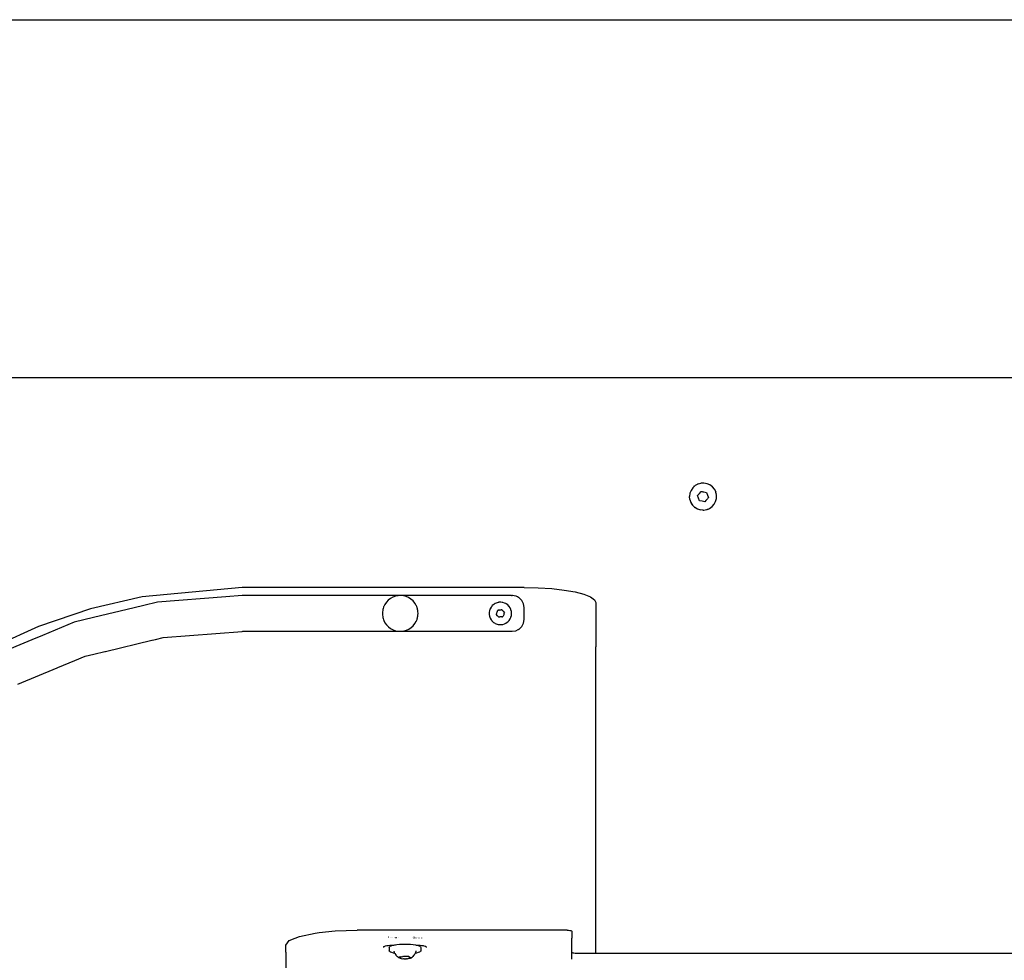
# Model space of a CAD drawing. Extents: x -1681 to 1519, y -1242 to 981.
# Tile 6 of 28: x -1043 to -630, y 586 to 981. Entities that reach past the tile are written whole.
import ezdxf

# ---------------------------------------------------------------- set-up
doc = ezdxf.new("R2010")
doc.units = 0
doc.layers.get('0').update_dxf_attribs({"linetype": 'CONTINUOUS'})

msp = doc.modelspace()

# ---------------------------------------------------------------- linework, layer by layer
for p, q in [((-1448.24, 980.63), (-81.24, 980.63)), ((-1201.24, 830.63), (-918.06, 830.63)), ((-918.06, 830.63), (-915.93, 830.63)), ((-915.93, 830.63), (-600.47, 830.63)), ((-760.09, 784.9), (-760.15, 784.83)), ((-760, 784.82), (-760.11, 784.72)), ((-759.92, 785.02), (-760.09, 784.9)), ((-759.94, 784.87), (-760, 784.82)), ((-759.94, 784.87), (-759.55, 785.23)), ((-758.4, 785.87), (-759.55, 785.23)), ((-758.29, 786), (-758.48, 785.91)), ((-758.32, 785.92), (-758.4, 785.87)), ((-758.25, 785.92), (-758.32, 785.92)), ((-758.2, 786.03), (-758.29, 786)), ((-758.25, 785.92), (-757.14, 786.23)), ((-755.82, 786.29), (-757.14, 786.23)), ((-754.53, 786.04), (-755.82, 786.29)), ((-753.33, 785.5), (-754.53, 786.04)), ((-752.28, 784.7), (-753.33, 785.5)), ((-752.55, 785.02), (-752.8, 785.21)), ((-761.73, 782.02), (-761.91, 780.72)), ((-761.77, 779.41), (-761.91, 780.72)), ((-761.26, 783.25), (-761.73, 782.02)), ((-760.52, 784.34), (-761.26, 783.25)), ((-760.11, 784.72), (-760.52, 784.34)), ((-758.5, 781.07), (-757.75, 781.94)), ((-758.13, 779.98), (-758.5, 781.07)), ((-757.75, 781.94), (-756.99, 782.81)), ((-756.99, 782.81), (-756.68, 782.75)), ((-756.68, 782.75), (-756.63, 782.74)), ((-756.63, 782.74), (-756.24, 782.67)), ((-756.24, 782.67), (-755.86, 782.6)), ((-755.86, 782.6), (-754.73, 782.38)), ((-754.73, 782.38), (-754.35, 781.29)), ((-754.35, 781.29), (-753.97, 780.2)), ((-751.45, 783.68), (-752.28, 784.7)), ((-751.45, 783.68), (-750.88, 782.49)), ((-751.28, 783.5), (-751.44, 783.76)), ((-750.6, 781.21), (-750.88, 782.49)), ((-750.6, 781.63), (-750.65, 781.93)), ((-750.61, 779.89), (-750.6, 781.21)), ((-761.87, 779.64), (-761.82, 779.33)), ((-761.77, 779.41), (-761.34, 778.16)), ((-761.34, 778.16), (-760.63, 777.05)), ((-761.2, 777.77), (-761.03, 777.5)), ((-760.63, 777.05), (-759.87, 776.31)), ((-757.75, 778.89), (-758.13, 779.98)), ((-756.61, 778.67), (-757.75, 778.89)), ((-755.48, 778.45), (-756.61, 778.67)), ((-755.04, 778.96), (-755.48, 778.45)), ((-754.93, 779.08), (-755.04, 778.96)), ((-754.97, 779.12), (-754.72, 779.32)), ((-754.97, 779.12), (-754.93, 779.08)), ((-754.47, 779.61), (-754.72, 779.32)), ((-754.38, 779.73), (-754.47, 779.61)), ((-754.22, 779.91), (-754.38, 779.73)), ((-753.97, 780.2), (-754.22, 779.91)), ((-752.41, 776.45), (-751.55, 777.45)), ((-751.55, 777.45), (-750.94, 778.61)), ((-750.94, 778.61), (-750.61, 779.89)), ((-759.92, 776.24), (-759.7, 776.07)), ((-759.87, 776.31), (-759.68, 776.13)), ((-759.7, 776.07), (-759.67, 776.05)), ((-759.68, 776.13), (-758.56, 775.46)), ((-758.56, 775.46), (-757.3, 775.06)), ((-756.2, 774.98), (-757.3, 775.06)), ((-756.24, 774.88), (-755.92, 774.91)), ((-756.2, 774.98), (-755.99, 774.97)), ((-755.99, 774.97), (-754.69, 775.18)), ((-754.69, 775.18), (-754.3, 775.32)), ((-754.3, 775.32), (-754.22, 775.37)), ((-754.27, 775.24), (-754.18, 775.26)), ((-754.22, 775.37), (-754.19, 775.38)), ((-754.19, 775.38), (-753.48, 775.68)), ((-754.18, 775.26), (-753.99, 775.36)), ((-753.48, 775.68), (-752.41, 776.45)), ((-949.54, 742.54), (-991.55, 738.66)), ((-917.83, 742.54), (-949.54, 742.54)), ((-889.36, 742.54), (-917.83, 742.54)), ((-831.24, 742.54), (-889.36, 742.54)), ((-831.24, 742.54), (-825.32, 742.41)), ((-825.32, 742.41), (-819.64, 742.04)), ((-819.64, 742.04), (-814.44, 741.45)), ((-814.44, 741.45), (-809.91, 740.65)), ((-809.91, 740.65), (-806.22, 739.68)), ((-806.22, 739.68), (-803.48, 738.59)), ((-991.55, 738.66), (-1013.17, 733.59)), ((-985.06, 736.31), (-990.73, 734.95)), ((-956.41, 738.57), (-985.06, 736.31)), ((-949.54, 739.11), (-956.41, 738.57)), ((-949.24, 739.13), (-949.54, 739.11)), ((-946.42, 739.13), (-949.24, 739.13)), ((-920.55, 739.13), (-946.42, 739.13)), ((-917.82, 739.13), (-920.55, 739.13)), ((-912.62, 739.13), (-917.82, 739.13)), ((-889.39, 739.13), (-912.62, 739.13)), ((-889.71, 735.41), (-890.11, 734.59)), ((-889.06, 736.36), (-889.71, 735.41)), ((-888.64, 739.13), (-889.39, 739.13)), ((-888.27, 737.19), (-889.06, 736.36)), ((-888.35, 739.13), (-888.64, 739.13)), ((-887.83, 739.13), (-888.35, 739.13)), ((-887.36, 737.9), (-888.27, 737.19)), ((-887.12, 739.13), (-887.83, 739.13)), ((-886.36, 738.45), (-887.36, 737.9)), ((-886.38, 739.13), (-887.12, 739.13)), ((-885.83, 739.13), (-886.38, 739.13)), ((-885.28, 738.85), (-886.36, 738.45)), ((-885.63, 739.13), (-885.83, 739.13)), ((-883.01, 739.13), (-885.63, 739.13)), ((-884.15, 739.08), (-885.28, 738.85)), ((-883.01, 739.13), (-884.15, 739.08)), ((-881.87, 739.01), (-883.01, 739.13)), ((-869.8, 739.13), (-883.01, 739.13)), ((-880.76, 738.71), (-881.87, 739.01)), ((-879.7, 738.25), (-880.76, 738.71)), ((-878.74, 737.63), (-879.7, 738.25)), ((-877.87, 736.87), (-878.74, 737.63)), ((-877.14, 735.99), (-877.87, 736.87)), ((-876.54, 735.01), (-877.14, 735.99)), ((-867.36, 739.13), (-869.8, 739.13)), ((-836.58, 739.13), (-867.36, 739.13)), ((-844.03, 735.43), (-844.63, 734.9)), ((-843.71, 735.63), (-844.03, 735.43)), ((-843.62, 735.68), (-843.71, 735.63)), ((-843.52, 735.74), (-843.62, 735.68)), ((-843.35, 735.85), (-843.52, 735.74)), ((-842.61, 736.14), (-843.35, 735.85)), ((-842.17, 736.24), (-842.61, 736.14)), ((-842.06, 736.26), (-842.17, 736.24)), ((-841.96, 736.28), (-842.06, 736.26)), ((-841.83, 736.31), (-841.96, 736.28)), ((-841.03, 736.34), (-841.83, 736.31)), ((-840.51, 736.28), (-841.03, 736.34)), ((-840.41, 736.26), (-840.51, 736.28)), ((-840.3, 736.25), (-840.41, 736.26)), ((-840.23, 736.24), (-840.3, 736.25)), ((-839.47, 736), (-840.23, 736.24)), ((-838.94, 735.74), (-839.47, 736)), ((-838.85, 735.69), (-838.94, 735.74)), ((-838.76, 735.64), (-838.85, 735.69)), ((-838.11, 735.17), (-838.76, 735.64)), ((-836.58, 739.13), (-836.24, 739.13)), ((-836.13, 739.11), (-836.24, 739.13)), ((-835.45, 739.01), (-836.13, 739.11)), ((-834.69, 738.89), (-835.45, 739.01)), ((-834.67, 738.87), (-834.69, 738.89)), ((-834.1, 738.59), (-834.67, 738.87)), ((-833.68, 738.37), (-834.1, 738.59)), ((-833.3, 738.18), (-833.68, 738.37)), ((-832.19, 737.07), (-833.3, 738.18)), ((-831.48, 735.68), (-832.19, 737.07)), ((-831.24, 734.13), (-831.48, 735.68)), ((-803.48, 738.59), (-801.8, 737.4)), ((-801.8, 737.4), (-801.24, 736.17)), ((-801.24, 736.17), (-801.24, 717.67)), ((-1013.17, 733.59), (-1035, 726.18)), ((-994.81, 733.97), (-1011.92, 729.86)), ((-990.73, 734.95), (-994.81, 733.97)), ((-890.71, 732.22), (-890.72, 732.15)), ((-890.72, 732.15), (-890.71, 731.04)), ((-890.59, 733.01), (-890.71, 732.22)), ((-890.55, 733.28), (-890.59, 733.01)), ((-890.42, 733.72), (-890.55, 733.28)), ((-890.25, 734.27), (-890.42, 733.72)), ((-890.21, 734.38), (-890.25, 734.27)), ((-890.11, 734.59), (-890.21, 734.38)), ((-876.48, 734.86), (-876.54, 735.01)), ((-876.45, 734.78), (-876.48, 734.86)), ((-876.34, 734.52), (-876.45, 734.78)), ((-876.3, 734.43), (-876.34, 734.52)), ((-876.19, 734.15), (-876.3, 734.43)), ((-876.12, 733.98), (-876.19, 734.15)), ((-876.1, 733.95), (-876.12, 733.98)), ((-875.99, 733.49), (-876.1, 733.95)), ((-875.94, 733.26), (-875.99, 733.49)), ((-875.83, 732.83), (-875.94, 733.26)), ((-875.81, 732.62), (-875.83, 732.83)), ((-875.79, 732.36), (-875.81, 732.62)), ((-875.74, 731.69), (-875.79, 732.36)), ((-875.79, 730.9), (-875.74, 731.63)), ((-875.74, 731.63), (-875.74, 731.69)), ((-845.8, 732.83), (-845.93, 732.04)), ((-845.93, 732.04), (-845.93, 731.74)), ((-845.93, 731.74), (-845.93, 731.63)), ((-845.93, 731.63), (-845.93, 731.52)), ((-845.93, 731.52), (-845.93, 731.24)), ((-845.93, 731.24), (-845.8, 730.45)), ((-845.68, 733.16), (-845.8, 732.83)), ((-845.64, 733.26), (-845.68, 733.16)), ((-845.63, 733.29), (-845.64, 733.26)), ((-845.62, 733.36), (-845.63, 733.29)), ((-845.53, 733.58), (-845.62, 733.36)), ((-845.14, 734.28), (-845.53, 733.58)), ((-844.87, 734.6), (-845.14, 734.28)), ((-844.8, 734.69), (-844.87, 734.6)), ((-844.63, 734.9), (-844.8, 734.69)), ((-842.83, 731.67), (-842.95, 731.37)), ((-842.4, 730.69), (-842.95, 731.37)), ((-842.83, 731.67), (-842.76, 731.72)), ((-842.78, 731.81), (-842.76, 731.85)), ((-842.76, 731.72), (-842.78, 731.81)), ((-842.76, 731.85), (-842.7, 731.91)), ((-842.7, 731.91), (-842.63, 732.17)), ((-842.63, 732.17), (-842.32, 732.98)), ((-841.85, 733), (-842.32, 732.98)), ((-841.85, 733), (-841.78, 733.02)), ((-841.78, 733.02), (-841.58, 733.08)), ((-841.58, 733.08), (-841.47, 733.11)), ((-841.47, 733.11), (-841.24, 733.15)), ((-841.24, 733.15), (-841.07, 733.12)), ((-841.07, 733.12), (-841, 733.14)), ((-841, 733.14), (-840.93, 733.2)), ((-840.93, 733.2), (-840.84, 733.19)), ((-840.84, 733.19), (-840.81, 733.22)), ((-840.81, 733.22), (-840.61, 733.25)), ((-840.43, 732.96), (-840.61, 733.25)), ((-840.43, 732.96), (-840.39, 732.91)), ((-840.39, 732.91), (-840.35, 732.84)), ((-840.35, 732.84), (-840.21, 732.76)), ((-840.21, 732.76), (-840.07, 732.57)), ((-840.07, 732.57), (-839.52, 731.9)), ((-839.84, 731.09), (-839.95, 730.8)), ((-839.74, 731.47), (-839.84, 731.09)), ((-839.71, 731.54), (-839.75, 731.51)), ((-839.75, 731.51), (-839.74, 731.47)), ((-839.56, 731.83), (-839.71, 731.54)), ((-839.52, 731.9), (-839.56, 731.83)), ((-837.66, 734.69), (-838.11, 735.17)), ((-837.59, 734.61), (-837.66, 734.69)), ((-837.56, 734.59), (-837.59, 734.61)), ((-837.12, 733.92), (-837.56, 734.59)), ((-836.85, 733.34), (-837.12, 733.92)), ((-836.82, 733.26), (-836.85, 733.34)), ((-836.79, 733.19), (-836.82, 733.26)), ((-836.78, 733.17), (-836.79, 733.19)), ((-836.59, 732.42), (-836.78, 733.17)), ((-836.53, 731.74), (-836.59, 732.42)), ((-836.59, 730.83), (-836.53, 731.53)), ((-836.52, 731.63), (-836.53, 731.74)), ((-836.53, 731.53), (-836.52, 731.63)), ((-831.24, 729.13), (-831.24, 734.13)), ((-1020, 727.92), (-1033.3, 722.41)), ((-1015.92, 728.9), (-1020, 727.92)), ((-1011.92, 729.86), (-1015.92, 728.9)), ((-890.71, 731.04), (-890.71, 731)), ((-890.71, 731), (-890.59, 730.25)), ((-890.59, 730.25), (-890.52, 729.87)), ((-890.52, 729.87), (-890.42, 729.54)), ((-890.42, 729.54), (-890.24, 728.99)), ((-890.24, 728.99), (-890.17, 728.77)), ((-890.17, 728.77), (-890.12, 728.67)), ((-890.12, 728.67), (-889.65, 727.75)), ((-889.65, 727.75), (-888.98, 726.82)), ((-877.79, 726.47), (-877.07, 727.36)), ((-877.07, 727.36), (-876.49, 728.36)), ((-876.49, 728.36), (-876.47, 728.41)), ((-876.47, 728.41), (-876.44, 728.48)), ((-876.44, 728.48), (-876.33, 728.75)), ((-876.33, 728.75), (-876.3, 728.83)), ((-876.3, 728.83), (-876.19, 729.11)), ((-876.19, 729.11), (-876.13, 729.28)), ((-876.13, 729.28), (-876.07, 729.42)), ((-876.07, 729.42), (-875.99, 729.77)), ((-875.99, 729.77), (-875.94, 730)), ((-875.94, 730), (-875.81, 730.54)), ((-875.81, 730.64), (-875.79, 730.9)), ((-875.81, 730.54), (-875.81, 730.64)), ((-845.8, 730.45), (-845.68, 730.1)), ((-845.68, 730.1), (-845.64, 730)), ((-845.64, 730), (-845.62, 729.94)), ((-845.62, 729.94), (-845.61, 729.9)), ((-845.61, 729.9), (-845.54, 729.7)), ((-845.54, 729.7), (-845.15, 729)), ((-845.15, 729), (-844.87, 728.66)), ((-844.87, 728.66), (-844.81, 728.57)), ((-844.81, 728.57), (-844.65, 728.38)), ((-844.65, 728.38), (-844.05, 727.85)), ((-844.05, 727.85), (-843.71, 727.64)), ((-843.71, 727.64), (-843.62, 727.58)), ((-843.62, 727.58), (-843.52, 727.52)), ((-843.52, 727.52), (-843.37, 727.43)), ((-843.37, 727.43), (-842.62, 727.13)), ((-842.62, 727.13), (-842.17, 727.03)), ((-842.18, 730.41), (-842.4, 730.69)), ((-842.11, 730.33), (-842.18, 730.41)), ((-842.17, 727.03), (-842.06, 727)), ((-842.11, 730.33), (-842.07, 730.28)), ((-842.07, 730.28), (-841.86, 730.02)), ((-842.06, 727), (-841.96, 726.98)), ((-841.96, 726.98), (-841.84, 726.96)), ((-841.66, 730.05), (-841.86, 730.02)), ((-841.84, 726.96), (-841.77, 726.95)), ((-841.77, 726.95), (-841.35, 726.93)), ((-841.63, 730.08), (-841.66, 730.05)), ((-841.54, 730.07), (-841.63, 730.08)), ((-841.48, 730.12), (-841.54, 730.07)), ((-841.4, 730.14), (-841.48, 730.12)), ((-841.24, 730.14), (-841.4, 730.14)), ((-841.35, 726.93), (-841.04, 726.92)), ((-841.01, 730.15), (-841.24, 730.14)), ((-841.04, 726.92), (-840.98, 726.93)), ((-840.62, 730.26), (-841.01, 730.15)), ((-840.29, 730.26), (-841.01, 730.15)), ((-840.98, 726.93), (-840.61, 726.98)), ((-840.62, 730.26), (-840.29, 730.26)), ((-840.61, 726.98), (-840.51, 726.99)), ((-840.51, 726.99), (-840.41, 727)), ((-840.41, 727), (-840.3, 727.01)), ((-840.3, 727.01), (-840.25, 727.02)), ((-840.18, 730.28), (-840.29, 730.26)), ((-840.25, 727.02), (-839.49, 727.25)), ((-840.15, 730.28), (-840.18, 730.28)), ((-840.1, 730.46), (-840.15, 730.28)), ((-840.07, 730.49), (-840.1, 730.46)), ((-839.95, 730.8), (-840.07, 730.49)), ((-839.49, 727.25), (-838.94, 727.53)), ((-838.94, 727.53), (-838.85, 727.57)), ((-838.85, 727.57), (-838.76, 727.62)), ((-838.76, 727.62), (-838.13, 728.09)), ((-838.13, 728.09), (-837.66, 728.57)), ((-837.66, 728.57), (-837.59, 728.65)), ((-837.59, 728.65), (-837.12, 729.33)), ((-837.12, 729.33), (-836.86, 729.9)), ((-836.86, 729.9), (-836.82, 729.99)), ((-836.82, 729.99), (-836.79, 730.05)), ((-836.79, 730.05), (-836.78, 730.1)), ((-836.78, 730.1), (-836.59, 730.83)), ((-832.19, 726.19), (-831.48, 727.59)), ((-831.48, 727.59), (-831.24, 729.13)), ((-1035, 726.18), (-1056.71, 716.28)), ((-982.71, 721.5), (-949.54, 724.11)), ((-949.54, 724.11), (-949.24, 724.13)), ((-949.24, 724.13), (-932.68, 724.13)), ((-932.68, 724.13), (-932.52, 724.13)), ((-932.52, 724.13), (-917.79, 724.13)), ((-917.79, 724.13), (-889.66, 724.13)), ((-889.66, 724.13), (-889.51, 724.13)), ((-889.51, 724.13), (-889.49, 724.13)), ((-889.49, 724.13), (-888.35, 724.13)), ((-888.98, 726.82), (-888.18, 725.99)), ((-888.35, 724.13), (-884.04, 724.17)), ((-888.18, 725.99), (-887.26, 725.31)), ((-887.26, 725.31), (-886.25, 724.76)), ((-886.25, 724.76), (-885.17, 724.38)), ((-885.17, 724.38), (-884.04, 724.17)), ((-884.04, 724.17), (-882.89, 724.14)), ((-882.89, 724.14), (-881.75, 724.28)), ((-882.89, 724.14), (-836.24, 724.13)), ((-881.75, 724.28), (-880.65, 724.59)), ((-880.65, 724.59), (-879.6, 725.07)), ((-879.6, 725.07), (-878.64, 725.7)), ((-878.64, 725.7), (-877.79, 726.47)), ((-836.24, 724.13), (-834.69, 724.38)), ((-834.69, 724.38), (-833.74, 724.86)), ((-833.74, 724.86), (-833.68, 724.89)), ((-833.68, 724.89), (-833.46, 725)), ((-833.46, 725), (-833.3, 725.09)), ((-833.3, 725.09), (-833.18, 725.2)), ((-833.18, 725.2), (-832.92, 725.46)), ((-832.92, 725.46), (-832.7, 725.68)), ((-832.7, 725.68), (-832.56, 725.83)), ((-832.56, 725.83), (-832.19, 726.19)), ((-1037.71, 720.59), (-1053.2, 714.17)), ((-1033.3, 722.41), (-1037.71, 720.59)), ((-1006.92, 715.69), (-987.49, 720.35)), ((-987.49, 720.35), (-987.26, 720.41)), ((-987.26, 720.41), (-985.91, 720.73)), ((-985.91, 720.73), (-982.71, 721.5)), ((-1015.37, 713.66), (-1011.75, 714.53)), ((-1011.75, 714.53), (-1007.16, 715.63)), ((-1007.16, 715.63), (-1006.92, 715.69)), ((-801.24, 589.15), (-801.24, 717.67)), ((-1026.87, 708.89), (-1019.68, 711.87)), ((-1019.68, 711.87), (-1015.37, 713.66)), ((-1043.67, 701.93), (-1027.19, 708.76)), ((-1027.19, 708.76), (-1026.87, 708.89)), ((-929.77, 594.48), (-927.29, 595.49)), ((-927.29, 595.49), (-925.51, 596.21)), ((-925.51, 596.21), (-918.87, 597.59)), ((-918.87, 597.59), (-917.2, 597.77)), ((-917.2, 597.77), (-910.51, 598.48)), ((-910.51, 598.48), (-901.24, 598.79)), ((-882.7, 598.79), (-901.24, 598.79)), ((-888.32, 595.55), (-888.35, 595.52)), ((-888.05, 595.85), (-888.09, 595.81)), ((-887.14, 595.52), (-887.14, 595.55)), ((-887.04, 595.52), (-886.99, 595.55)), ((-886.51, 595.82), (-886.48, 595.84)), ((-885.76, 595.85), (-885.76, 595.82)), ((-885.76, 595.55), (-885.76, 595.52)), ((-885.27, 595.55), (-885.41, 595.52)), ((-884.84, 595.52), (-884.88, 595.52)), ((-884.79, 595.52), (-884.85, 595.55)), ((-884.8, 595.55), (-884.84, 595.52)), ((-884.68, 595.55), (-884.71, 595.52)), ((-884.68, 595.55), (-884.63, 595.52)), ((-884.63, 595.55), (-884.63, 595.52)), ((-884.1, 595.84), (-884.13, 595.82)), ((-884.05, 595.84), (-884.1, 595.84)), ((-881.88, 598.79), (-882.7, 598.79)), ((-881.13, 598.79), (-881.88, 598.79)), ((-879.12, 598.79), (-881.13, 598.79)), ((-877.36, 598.79), (-879.12, 598.79)), ((-877.92, 595.81), (-877.96, 595.83)), ((-877.44, 595.51), (-877.51, 595.55)), ((-877.45, 595.81), (-877.49, 595.83)), ((-876.05, 598.79), (-877.36, 598.79)), ((-877.25, 595.51), (-877.25, 595.55)), ((-876.71, 595.85), (-876.71, 595.8)), ((-876.71, 595.55), (-876.71, 595.51)), ((-875.37, 598.79), (-876.05, 598.79)), ((-875.97, 595.83), (-875.93, 595.8)), ((-875.49, 595.55), (-875.41, 595.51)), ((-874.19, 598.79), (-875.37, 598.79)), ((-841.29, 598.79), (-874.19, 598.79)), ((-874.12, 595.5), (-874.16, 595.55)), ((-840.67, 598.79), (-841.29, 598.79)), ((-839.45, 598.79), (-840.67, 598.79)), ((-837.78, 598.79), (-839.45, 598.79)), ((-835.88, 598.79), (-837.78, 598.79)), ((-833.97, 598.79), (-835.88, 598.79)), ((-832.3, 598.79), (-833.97, 598.79)), ((-831.86, 598.79), (-832.3, 598.79)), ((-830.61, 598.79), (-831.86, 598.79)), ((-829.94, 598.79), (-830.61, 598.79)), ((-829.49, 598.79), (-829.94, 598.79)), ((-829.08, 598.79), (-829.49, 598.79)), ((-828.71, 598.79), (-829.08, 598.79)), ((-813.24, 598.79), (-828.71, 598.79)), ((-813.24, 598.79), (-812.62, 598.76)), ((-812.62, 598.76), (-812.06, 598.71)), ((-812.06, 598.71), (-811.62, 598.61)), ((-811.62, 598.61), (-811.33, 598.5)), ((-811.33, 598.5), (-811.24, 598.37)), ((-811.24, 598.37), (-811.24, 595.43)), ((-811.24, 589.56), (-811.24, 595.43)), ((-931.24, 592.55), (-929.77, 594.48)), ((-931.24, 589.61), (-931.24, 592.55)), ((-890.18, 591.86), (-890.12, 591.89)), ((-890.18, 591.57), (-890.18, 591.86)), ((-890.12, 591.89), (-889.7, 592.13)), ((-889.7, 592.13), (-889.4, 592.2)), ((-889.4, 592.2), (-888.81, 592.35)), ((-888.81, 592.35), (-888.23, 592.42)), ((-888.23, 592.42), (-887.6, 592.5)), ((-887.83, 591.54), (-887.77, 591.79)), ((-887.83, 591.54), (-887.83, 590.96)), ((-887.83, 590.96), (-887.83, 590.93)), ((-887.83, 590.93), (-887.83, 590.84)), ((-887.83, 590.84), (-887.83, 590.62)), ((-887.77, 591.79), (-887.6, 591.94)), ((-887.6, 592.5), (-886.85, 592.52)), ((-887.6, 591.94), (-887.51, 592.03)), ((-887.51, 592.03), (-887.04, 592.25)), ((-887.04, 592.25), (-886.97, 592.27)), ((-886.97, 592.27), (-886.38, 592.46)), ((-886.85, 592.52), (-886.24, 592.55)), ((-886.38, 592.46), (-886.24, 592.49)), ((-886.24, 592.55), (-885.96, 592.55)), ((-886.24, 592.49), (-885.96, 592.55)), ((-885.96, 592.55), (-885.56, 592.63)), ((-885.56, 592.63), (-885.24, 592.68)), ((-885.24, 592.68), (-884.6, 592.78)), ((-884.6, 592.78), (-883.53, 592.88)), ((-883.53, 592.88), (-882.39, 592.95)), ((-882.39, 592.95), (-881.21, 592.97)), ((-881.21, 592.97), (-880.03, 592.95)), ((-880.03, 592.95), (-878.89, 592.88)), ((-878.89, 592.88), (-877.83, 592.77)), ((-877.83, 592.77), (-876.88, 592.63)), ((-876.88, 592.63), (-876.53, 592.55)), ((-876.53, 592.55), (-876.24, 592.55)), ((-876.53, 592.55), (-876.24, 592.49)), ((-876.24, 592.55), (-875.49, 592.52)), ((-876.24, 592.49), (-876.06, 592.45)), ((-876.06, 592.45), (-875.59, 592.3)), ((-875.59, 592.3), (-875.41, 592.24)), ((-875.49, 592.52), (-874.87, 592.5)), ((-875.41, 592.24), (-874.95, 592.02)), ((-874.95, 592.02), (-874.87, 591.94)), ((-874.87, 592.5), (-874.28, 592.43)), ((-874.87, 591.94), (-874.69, 591.78)), ((-874.69, 591.78), (-874.64, 591.51)), ((-874.64, 591.51), (-874.64, 590.96)), ((-874.64, 590.96), (-874.64, 590.92)), ((-874.64, 590.92), (-874.64, 590.78)), ((-874.64, 590.78), (-874.64, 590.06)), ((-874.28, 592.43), (-873.66, 592.35)), ((-873.66, 592.35), (-873.33, 592.27)), ((-873.33, 592.27), (-872.77, 592.13)), ((-872.77, 592.13), (-872.66, 592.07)), ((-872.66, 592.07), (-872.3, 591.86)), ((-872.3, 591.86), (-872.3, 591.57)), ((-931.24, 589.61), (-931.24, 578.63)), ((-887.83, 590.62), (-887.83, 590.07)), ((-887.68, 589.83), (-887.83, 590.07)), ((-887.31, 589.6), (-887.68, 589.83)), ((-886.76, 589.38), (-887.31, 589.6)), ((-886.02, 589.19), (-886.76, 589.38)), ((-885.49, 589.08), (-886.02, 589.19)), ((-885.75, 589.84), (-885.81, 590.04)), ((-885.69, 589.64), (-885.75, 589.84)), ((-885.67, 589.57), (-885.69, 589.64)), ((-885.63, 589.43), (-885.67, 589.57)), ((-885.58, 589.27), (-885.63, 589.43)), ((-885.49, 589.08), (-885.58, 589.27)), ((-885.49, 589.08), (-885.14, 588.47)), ((-885.14, 588.47), (-885.05, 588.3)), ((-885.05, 588.3), (-884.43, 587.66)), ((-883.92, 587.33), (-884.43, 587.66)), ((-883.81, 587.26), (-883.92, 587.33)), ((-883.63, 587.14), (-883.81, 587.26)), ((-883.74, 587.45), (-883.7, 587.44)), ((-883.7, 587.44), (-883.64, 587.44)), ((-883.16, 587.54), (-883.64, 587.44)), ((-883.39, 587.03), (-883.63, 587.14)), ((-883.17, 586.97), (-883.39, 587.03)), ((-883.03, 586.93), (-883.17, 586.97)), ((-883.02, 587.57), (-883.16, 587.54)), ((-882.99, 586.94), (-883.03, 586.93)), ((-882.99, 587.58), (-883.02, 587.57)), ((-882.88, 587.6), (-882.99, 587.58)), ((-882.85, 586.9), (-882.99, 586.94)), ((-882.88, 587.6), (-882.08, 587.78)), ((-882.85, 586.9), (-882.36, 586.83)), ((-882.36, 586.83), (-881.86, 586.85)), ((-882.08, 587.78), (-881.98, 587.84)), ((-881.98, 587.84), (-881.84, 587.8)), ((-881.86, 586.85), (-881.8, 586.79)), ((-881.39, 587.78), (-881.84, 587.8)), ((-881.74, 586.84), (-881.8, 586.79)), ((-881.74, 586.84), (-881.25, 586.82)), ((-881.26, 587.81), (-881.39, 587.78)), ((-880.58, 587.74), (-881.26, 587.81)), ((-881.22, 586.77), (-881.25, 586.82)), ((-881.22, 586.77), (-881.16, 586.82)), ((-881.16, 586.82), (-880.63, 586.79)), ((-880.49, 586.82), (-880.63, 586.79)), ((-880.49, 587.73), (-880.58, 587.74)), ((-880.42, 587.73), (-880.49, 587.73)), ((-880.39, 586.81), (-880.49, 586.82)), ((-880.12, 587.76), (-880.42, 587.73)), ((-880.39, 586.81), (-880.32, 586.81)), ((-880.32, 586.81), (-879.86, 586.86)), ((-879.62, 587.69), (-880.12, 587.76)), ((-879.41, 586.94), (-879.86, 586.86)), ((-879.62, 587.69), (-879.48, 587.72)), ((-879.48, 587.72), (-879.44, 587.65)), ((-879.44, 587.65), (-878.94, 587.31)), ((-879.06, 587.04), (-879.41, 586.94)), ((-879.06, 587.04), (-878.96, 587.09)), ((-878.96, 587.09), (-878.91, 587.13)), ((-878.83, 587.24), (-878.94, 587.31)), ((-878.91, 587.13), (-878.83, 587.15)), ((-878.83, 587.19), (-878.83, 587.24)), ((-878.83, 587.19), (-878.78, 587.2)), ((-878.83, 587.15), (-878.83, 587.19)), ((-878.78, 587.2), (-878.73, 587.21)), ((-878.73, 587.21), (-878.67, 587.25)), ((-878.67, 587.25), (-878.15, 587.58)), ((-878.04, 587.69), (-878.15, 587.58)), ((-877.99, 587.72), (-878.04, 587.69)), ((-877.48, 588.28), (-877.99, 587.72)), ((-877.37, 588.37), (-877.48, 588.28)), ((-876.95, 589.09), (-877.37, 588.37)), ((-876.48, 589.18), (-876.95, 589.09)), ((-876.92, 589.15), (-876.95, 589.09)), ((-876.9, 589.23), (-876.92, 589.15)), ((-876.88, 589.31), (-876.9, 589.23)), ((-876.83, 589.47), (-876.88, 589.31)), ((-876.78, 589.64), (-876.83, 589.47)), ((-876.76, 589.7), (-876.78, 589.64)), ((-876.7, 589.91), (-876.76, 589.7)), ((-876.64, 590.12), (-876.7, 589.91)), ((-875.74, 589.37), (-876.48, 589.18)), ((-875.18, 589.59), (-875.74, 589.37)), ((-874.81, 589.82), (-875.18, 589.59)), ((-874.64, 590.06), (-874.81, 589.82)), ((-811.24, 589.56), (-811.14, 589.43)), ((-811.24, 589.43), (-811.24, 589.56)), ((-811.24, 589.3), (-811.24, 589.43)), ((-811.24, 589.2), (-811.24, 589.3)), ((-811.24, 589.13), (-811.24, 589.2)), ((-811.24, 589.09), (-811.24, 589.13)), ((-811.24, 589.06), (-811.24, 589.09)), ((-811.24, 589.03), (-811.24, 589.06)), ((-811.24, 589), (-811.24, 589.03)), ((-811.24, 588.97), (-811.24, 589)), ((-811.24, 588.93), (-811.24, 588.97)), ((-811.24, 587.23), (-811.24, 588.93)), ((-811.24, 586.96), (-811.24, 587.23)), ((-811.24, 586.74), (-811.24, 586.96)), ((-811.24, 586.63), (-811.24, 586.74)), ((-811.14, 589.43), (-810.85, 589.32)), ((-810.85, 589.32), (-810.41, 589.23)), ((-810.41, 589.23), (-809.85, 589.17)), ((-809.85, 589.17), (-809.24, 589.15)), ((-809.24, 589.15), (-801.87, 589.15)), ((-801.87, 589.15), (-801.6, 589.15)), ((-801.6, 589.15), (-801.24, 589.15)), ((-801.24, 589.15), (638.77, 589.15))]:
    msp.add_line(p, q)

doc.saveas('drawing.dxf')
